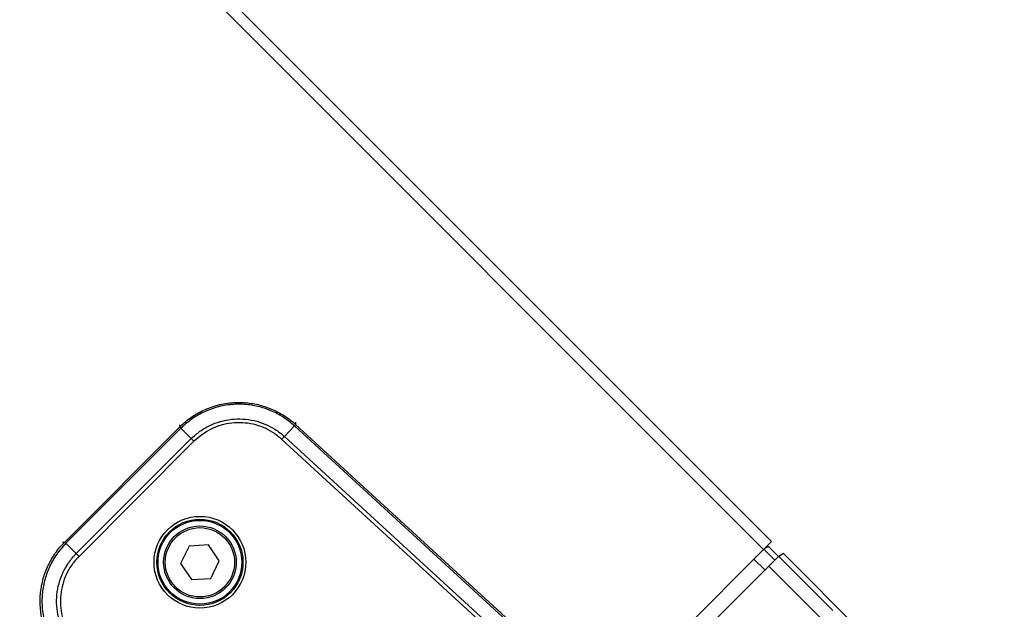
# Model space of a CAD drawing. Header units: millimetres. Extents: x 0 to 420, y 0 to 297.
# Tile 37 of 59: x 173.84 to 183.55, y 178.56 to 184.38. Entities that reach past the tile are written whole.
import ezdxf

# ---------------------------------------------------------------- set-up
doc = ezdxf.new("R2010")
doc.units = ezdxf.units.MM

msp = doc.modelspace()

# ---------------------------------------------------------------- linework, layer by layer
at = {"color": 7, "linetype": 'Continuous', "lineweight": 25}
for p, q in [((99.39583, 260.9325), (181.17326, 179.15508)), ((99.47371, 261.01039), (181.25114, 179.23296)), ((174.28094, 179.22783), (175.41512, 180.36201)), ((175.4273, 180.34946), (174.29339, 179.21556)), ((175.41547, 180.36236), (175.415, 180.38389)), ((175.41512, 180.36201), (175.41547, 180.36236)), ((175.4273, 180.34946), (175.52948, 180.24728)), ((176.54575, 180.37387), (176.44811, 180.26732)), ((182.52911, 174.89113), (176.54575, 180.37387)), ((176.55652, 180.4088), (176.55699, 180.38727)), ((176.55755, 180.38676), (181.94828, 175.44706)), ((174.39558, 179.11337), (175.52948, 180.24728)), ((183.50528, 173.74968), (176.42271, 180.23965)), ((176.44811, 180.26732), (183.53088, 173.77716)), ((175.55604, 180.22072), (174.42211, 179.08679)), ((174.25897, 179.22785), (174.28049, 179.22738)), ((174.28049, 179.22738), (174.28094, 179.22783)), ((174.39558, 179.11337), (174.29339, 179.21556)), ((175.50819, 179.18683), (175.42411, 179.01558)), ((175.69853, 179.19965), (175.50819, 179.18683)), ((175.8048, 179.04121), (175.69853, 179.19965)), ((181.17326, 179.15508), (181.25114, 179.23296)), ((181.22203, 179.18414), (181.17684, 179.15702)), ((181.17684, 179.15702), (181.28433, 179.04953)), ((181.22203, 179.18414), (181.321, 179.08516)), ((179.6199, 177.60173), (181.17326, 179.15508)), ((181.18685, 178.95242), (181.07872, 179.06055)), ((181.36946, 179.11464), (181.32257, 179.0865)), ((181.32257, 179.0865), (181.85535, 178.55372)), ((183.54741, 176.93669), (181.36946, 179.11464)), ((175.42411, 179.01558), (175.53038, 178.85715)), ((175.72073, 178.86996), (175.8048, 179.04121)), ((179.77176, 177.53732), (181.22446, 178.99002)), ((181.75806, 178.45642), (181.22446, 178.99002)), ((175.53038, 178.85715), (175.72073, 178.86996))]:
    msp.add_line(p, q, dxfattribs=at)
for radius in [0.45232, 0.4248, 0.41304, 0.35797, 0.34145]:
    msp.add_circle((175.61446, 179.0284), radius, dxfattribs=at)
for centre, start, end in [((175.79593, 180.72051), 223.270116, 225.187175), ((176.16128, 180.72848), 317.312825, 319.229884), ((173.92235, 178.84693), 44.812825, 46.729884)]:
    msp.add_arc(centre, 0.5225, start, end, dxfattribs=at)
for centre in [(181.07957, 179.0597), (181.22531, 178.98917)]:
    msp.add_ellipse(centre, major_axis=(0.09735, 0.09735), ratio=0.0087269, start_param=0.0349066, end_param=1.5707963, dxfattribs=at)
for points, knots in [([(175.41547, 180.36236), (175.4266, 180.3731), (175.4711, 180.41607), (175.55853, 180.48094), (175.68649, 180.54739), (175.82887, 180.59092), (175.97669, 180.60823), (176.12057, 180.59894), (176.25669, 180.56721), (176.38513, 180.51243), (176.485, 180.44977), (176.53851, 180.40332), (176.55699, 180.38727)], [0, 0, 0, 0, 0.0368363, 0.1473467, 0.2578569, 0.3789095, 0.4999621, 0.6103998, 0.7208376, 0.8312791, 0.941721, 1, 1, 1, 1]), ([(176.54536, 180.37422), (176.52725, 180.38992), (176.47532, 180.43494), (176.3777, 180.49652), (176.25248, 180.54981), (176.11871, 180.58139), (175.97867, 180.59033), (175.83329, 180.57388), (175.69449, 180.53138), (175.56827, 180.46636), (175.48263, 180.40284), (175.43857, 180.36035), (175.42767, 180.34984)], [0, 0, 0, 0, 0.0582855, 0.1671557, 0.2791751, 0.3880294, 0.5000347, 0.6190041, 0.7421296, 0.8510659, 0.9631576, 1, 1, 1, 1]), ([(175.52948, 180.24728), (175.52948, 180.24728), (175.55585, 180.27364), (175.61323, 180.32189), (175.70993, 180.37911), (175.81505, 180.41896), (175.96154, 180.4482), (176.1508, 180.43742), (176.3279, 180.36362), (176.41887, 180.29411), (176.44811, 180.26732), (176.44811, 180.26732)], [0, 0, 0, 0, 0.0000033, 0.1105476, 0.2210925, 0.3316535, 0.4422148, 0.6623288, 0.8823999, 0.9999967, 1, 1, 1, 1]), ([(175.4273, 180.34946), (175.42447, 180.35233), (175.41982, 180.35705), (175.41603, 180.36097), (175.41544, 180.36165), (175.41512, 180.36201)], [0, 0, 0, 0, 0.419605, 0.6899131, 1, 1, 1, 1]), ([(175.42767, 180.34984), (175.42754, 180.34971), (175.42742, 180.34959), (175.4273, 180.34946), (175.4273, 180.34946)], [0, 0, 0, 0, 0.99372571, 1, 1, 1, 1]), ([(176.42271, 180.23965), (176.39376, 180.26348), (176.31063, 180.33192), (176.14162, 180.4001), (175.92907, 180.41213), (175.72004, 180.35561), (175.6107, 180.26568), (175.55604, 180.22072)], [0, 0, 0, 0, 0.117761, 0.3381688, 0.5586367, 0.7793319, 1, 1, 1, 1]), ([(176.54575, 180.37387), (176.54574, 180.37387), (176.54561, 180.37399), (176.54549, 180.37411), (176.54536, 180.37422)], [0, 0, 0, 0, 0.0062743, 1, 1, 1, 1]), ([(176.55699, 180.38727), (176.55712, 180.38716), (176.5573, 180.38699), (176.55749, 180.38681), (176.55755, 180.38676)], [0, 0, 0, 0, 0.6587143, 1, 1, 1, 1]), ([(174.25559, 178.08586), (174.24534, 178.09745), (174.20436, 178.14377), (174.14336, 178.23396), (174.08256, 178.36469), (174.04528, 178.50884), (174.03444, 178.65727), (174.04999, 178.80061), (174.08762, 178.93521), (174.14795, 179.06114), (174.21492, 179.15818), (174.26366, 179.20962), (174.28049, 179.22738)], [0, 0, 0, 0, 0.03683633, 0.14734674, 0.25785685, 0.37890954, 0.49996205, 0.61039975, 0.72083755, 0.83127913, 0.94172098, 1, 1, 1, 1]), ([(174.29302, 179.21519), (174.27654, 179.19778), (174.22885, 179.14741), (174.16332, 179.05237), (174.1043, 178.92907), (174.06748, 178.7973), (174.05226, 178.65697), (174.06286, 178.51167), (174.09933, 178.37055), (174.15882, 178.24254), (174.2185, 178.15423), (174.2586, 178.10885), (174.26863, 178.0975)], [0, 0, 0, 0, 0.0582884, 0.1687334, 0.2791781, 0.389608, 0.5000379, 0.6210827, 0.7421276, 0.8526416, 0.9631558, 1, 1, 1, 1]), ([(174.29339, 179.21556), (174.29339, 179.21556), (174.29327, 179.21543), (174.29314, 179.21531), (174.29302, 179.21519)], [0, 0, 0, 0, 0.0062743, 1, 1, 1, 1]), ([(174.37553, 178.19474), (174.37553, 178.19474), (174.35035, 178.22224), (174.30464, 178.28167), (174.2517, 178.38076), (174.21647, 178.48752), (174.19365, 178.63516), (174.21268, 178.82377), (174.29413, 178.99747), (174.36754, 179.08532), (174.39558, 179.11337), (174.39558, 179.11337)], [0, 0, 0, 0, 0.0000033, 0.1105476, 0.2210925, 0.3316535, 0.4422148, 0.6623288, 0.8823999, 0.9999967, 1, 1, 1, 1]), ([(174.42211, 179.08679), (174.39704, 179.05891), (174.32504, 178.97884), (174.24955, 178.81296), (174.22827, 178.60114), (174.27562, 178.38985), (174.36068, 178.27671), (174.4032, 178.22014)], [0, 0, 0, 0, 0.117765, 0.3381805, 0.5586559, 0.7793588, 1, 1, 1, 1])]:
    msp.add_open_spline(points, degree=3, knots=knots, dxfattribs=at)
for points in [[(176.55755, 180.38676), (176.55733, 180.38651), (176.55689, 180.38603), (176.55442, 180.38333), (176.55081, 180.37939), (176.54743, 180.37571), (176.54575, 180.37387)], [(175.55604, 180.22072), (175.5536, 180.22315), (175.54873, 180.22803), (175.5417, 180.23506), (175.5351, 180.24166), (175.53135, 180.2454), (175.52948, 180.24728)], [(176.42271, 180.23965), (176.42504, 180.24219), (176.4297, 180.24727), (176.43643, 180.2546), (176.44274, 180.26147), (176.44632, 180.26537), (176.44811, 180.26732)], [(174.29339, 179.21556), (174.29162, 179.21732), (174.28807, 179.22084), (174.28427, 179.22459), (174.28166, 179.22715), (174.28118, 179.2276), (174.28094, 179.22783)], [(174.42211, 179.08679), (174.41968, 179.08923), (174.41481, 179.09411), (174.40778, 179.10115), (174.40119, 179.10775), (174.39745, 179.1115), (174.39558, 179.11337)]]:
    msp.add_open_spline(points, degree=3, dxfattribs=at)

doc.saveas('drawing.dxf')
